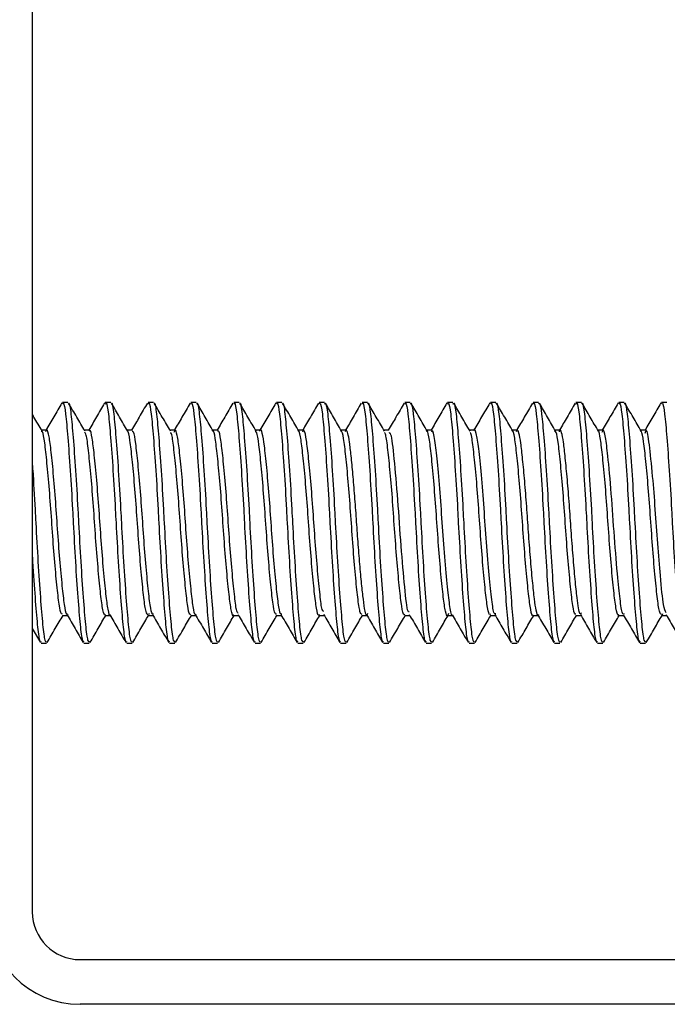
# Model space of a CAD drawing. Header units: inches. Extents: x 0.1 to 10.7, y 0.1 to 7.8.
# Tile 29 of 46: x 4.6655 to 4.7005, y 6.4874 to 6.5407. Entities that reach past the tile are written whole.
import ezdxf

# ---------------------------------------------------------------- set-up
doc = ezdxf.new("R2010")
doc.units = ezdxf.units.IN
doc.header["$MEASUREMENT"] = 0

msp = doc.modelspace()

# ---------------------------------------------------------------- linework, layer by layer
for p, q in [((4.666187, 6.586573), (4.666187, 6.492406)), ((4.668111, 6.519958), (4.667822, 6.519958)), ((4.670426, 6.519958), (4.670136, 6.519958)), ((4.672741, 6.519958), (4.672451, 6.519958)), ((4.675055, 6.519958), (4.674766, 6.519958)), ((4.67737, 6.519958), (4.677081, 6.519958)), ((4.679685, 6.519958), (4.679396, 6.519958)), ((4.682, 6.519958), (4.681711, 6.519958)), ((4.684315, 6.519958), (4.684025, 6.519958)), ((4.68663, 6.519958), (4.68634, 6.519958)), ((4.688944, 6.519958), (4.688655, 6.519958)), ((4.691259, 6.519958), (4.69097, 6.519958)), ((4.693574, 6.519958), (4.693285, 6.519958)), ((4.695889, 6.519958), (4.695599, 6.519958)), ((4.698204, 6.519958), (4.697914, 6.519958)), ((4.700518, 6.519958), (4.700229, 6.519958)), ((4.666953, 6.518455), (4.666689, 6.518455)), ((4.669268, 6.518455), (4.669004, 6.518455)), ((4.671583, 6.518455), (4.671319, 6.518455)), ((4.673898, 6.518455), (4.673634, 6.518455)), ((4.676212, 6.518455), (4.675949, 6.518455)), ((4.678528, 6.518455), (4.678263, 6.518455)), ((4.680842, 6.518455), (4.680578, 6.518455)), ((4.683157, 6.518455), (4.682893, 6.518455)), ((4.685472, 6.518455), (4.685208, 6.518455)), ((4.687787, 6.518455), (4.687523, 6.518455)), ((4.690101, 6.518455), (4.689837, 6.518455)), ((4.692416, 6.518455), (4.692152, 6.518455)), ((4.694731, 6.518455), (4.694467, 6.518455)), ((4.697046, 6.518455), (4.696782, 6.518455)), ((4.699361, 6.518455), (4.699097, 6.518455)), ((4.667821, 6.508441), (4.668085, 6.508441)), ((4.670136, 6.508441), (4.6704, 6.508441)), ((4.672451, 6.508441), (4.672715, 6.508441)), ((4.6725, 6.508537), (4.672476, 6.50847)), ((4.674766, 6.508441), (4.67503, 6.508441)), ((4.677081, 6.508441), (4.677345, 6.508441)), ((4.679396, 6.508441), (4.67966, 6.508441)), ((4.68171, 6.508441), (4.681974, 6.508441)), ((4.684025, 6.508441), (4.684289, 6.508441)), ((4.68634, 6.508441), (4.686604, 6.508441)), ((4.688655, 6.508441), (4.688919, 6.508441)), ((4.690969, 6.508441), (4.691233, 6.508441)), ((4.693285, 6.508441), (4.693548, 6.508441)), ((4.695599, 6.508441), (4.695863, 6.508441)), ((4.697914, 6.508441), (4.698178, 6.508441)), ((4.700229, 6.508441), (4.700493, 6.508441)), ((4.700279, 6.508524), (4.700257, 6.508454)), ((4.666187, 6.507725), (4.666624, 6.506972)), ((4.666664, 6.506937), (4.666954, 6.506937)), ((4.668979, 6.506937), (4.669268, 6.506937)), ((4.671294, 6.506937), (4.671583, 6.506937)), ((4.673609, 6.506937), (4.673898, 6.506937)), ((4.675924, 6.506937), (4.676213, 6.506937)), ((4.678238, 6.506937), (4.678528, 6.506937)), ((4.680553, 6.506937), (4.680842, 6.506937)), ((4.682868, 6.506937), (4.683157, 6.506937)), ((4.685183, 6.506937), (4.685472, 6.506937)), ((4.687498, 6.506937), (4.687787, 6.506937)), ((4.689812, 6.506937), (4.690102, 6.506937)), ((4.692127, 6.506937), (4.692417, 6.506937)), ((4.694442, 6.506937), (4.694731, 6.506937)), ((4.696757, 6.506937), (4.697046, 6.506937)), ((4.699072, 6.506937), (4.699361, 6.506937)), ((4.66877, 6.489823), (4.762937, 6.489823)), ((4.762937, 6.487406), (4.66877, 6.487406))]:
    msp.add_line(p, q)
for radius in [0.005, 0.002583]:
    msp.add_arc((4.66877, 6.492406), radius, 180, 270)
for points, knots in [([(4.667784, 6.519928), (4.667638, 6.519675), (4.667352, 6.519184), (4.667067, 6.518693), (4.666928, 6.518455)], [0, 0, 0, 0, 0.51444, 1, 1, 1, 1]), ([(4.667822, 6.519877), (4.667836, 6.5199), (4.667893, 6.519993), (4.66799, 6.519399), (4.668104, 6.518151), (4.668237, 6.516322), (4.668337, 6.514656), (4.668424, 6.512978), (4.668517, 6.51129), (4.66865, 6.509343), (4.668773, 6.507867), (4.668876, 6.507021), (4.668949, 6.507019), (4.668979, 6.507018)], [0, 0, 0, 0, 0.034586, 0.142153, 0.249681, 0.357186, 0.46475, 0.49998, 0.604499, 0.711996, 0.819565, 0.927082, 1, 1, 1, 1]), ([(4.66903, 6.51841), (4.668883, 6.518662), (4.668589, 6.519167), (4.668296, 6.519673), (4.668149, 6.519925)], [0, 0, 0, 0, 0.499614, 1, 1, 1, 1]), ([(4.66815, 6.519916), (4.668151, 6.519918), (4.668195, 6.519965), (4.668279, 6.519377), (4.668393, 6.518157), (4.668526, 6.51632), (4.668626, 6.514656), (4.668714, 6.512978), (4.668807, 6.51129), (4.668939, 6.509343), (4.669062, 6.507867), (4.669165, 6.507021), (4.669239, 6.507019), (4.669268, 6.507018)], [0, 0, 0, 0, 0.002695, 0.113815, 0.224895, 0.335952, 0.447069, 0.483463, 0.591434, 0.702482, 0.813604, 0.924673, 1, 1, 1, 1]), ([(4.670101, 6.519931), (4.669955, 6.519679), (4.669669, 6.519187), (4.669382, 6.518695), (4.669243, 6.518455)], [0, 0, 0, 0, 0.512491, 1, 1, 1, 1]), ([(4.670136, 6.519877), (4.67015, 6.5199), (4.670208, 6.519993), (4.670305, 6.519399), (4.670419, 6.518151), (4.670552, 6.516322), (4.670652, 6.514656), (4.670739, 6.512978), (4.670832, 6.51129), (4.670964, 6.509343), (4.671087, 6.507867), (4.67119, 6.507021), (4.671264, 6.507019), (4.671294, 6.507018)], [0, 0, 0, 0, 0.034586, 0.142153, 0.249681, 0.357186, 0.46475, 0.49998, 0.604499, 0.711996, 0.819565, 0.927082, 1, 1, 1, 1]), ([(4.670465, 6.519917), (4.670466, 6.519918), (4.67051, 6.519965), (4.670594, 6.519377), (4.670708, 6.518157), (4.670841, 6.51632), (4.670941, 6.514656), (4.671029, 6.512978), (4.671121, 6.51129), (4.671254, 6.509343), (4.671377, 6.507867), (4.67148, 6.507021), (4.671553, 6.507019), (4.671583, 6.507018)], [0, 0, 0, 0, 0.002171, 0.113349, 0.224487, 0.335603, 0.446778, 0.483191, 0.591219, 0.702326, 0.813506, 0.924634, 1, 1, 1, 1]), ([(4.671346, 6.518409), (4.671199, 6.518661), (4.670905, 6.519166), (4.670612, 6.519671), (4.670465, 6.519924)], [0, 0, 0, 0, 0.499613, 1, 1, 1, 1]), ([(4.672411, 6.519923), (4.672265, 6.519671), (4.67198, 6.519181), (4.671696, 6.518692), (4.671558, 6.518455)], [0, 0, 0, 0, 0.514732, 1, 1, 1, 1]), ([(4.672451, 6.519877), (4.672465, 6.5199), (4.672522, 6.519993), (4.67262, 6.519399), (4.672734, 6.518151), (4.672867, 6.516322), (4.672967, 6.514656), (4.673054, 6.512978), (4.673147, 6.51129), (4.673279, 6.509343), (4.673402, 6.507867), (4.673505, 6.507021), (4.673579, 6.507019), (4.673609, 6.507018)], [0, 0, 0, 0, 0.034586, 0.142153, 0.249681, 0.357186, 0.46475, 0.49998, 0.604499, 0.711996, 0.819565, 0.927082, 1, 1, 1, 1]), ([(4.67278, 6.519918), (4.672781, 6.519918), (4.672825, 6.519964), (4.672909, 6.519376), (4.673023, 6.518157), (4.673156, 6.51632), (4.673256, 6.514656), (4.673343, 6.512978), (4.673436, 6.51129), (4.673569, 6.509343), (4.673692, 6.507867), (4.673795, 6.507021), (4.673868, 6.507019), (4.673898, 6.507018)], [0, 0, 0, 0, 0.001661, 0.112897, 0.224092, 0.335264, 0.446496, 0.482928, 0.59101, 0.702174, 0.813411, 0.924595, 1, 1, 1, 1]), ([(4.673661, 6.518408), (4.673514, 6.51866), (4.67322, 6.519165), (4.672927, 6.51967), (4.67278, 6.519923)], [0, 0, 0, 0, 0.499615, 1, 1, 1, 1]), ([(4.674723, 6.519919), (4.674577, 6.519666), (4.674293, 6.519178), (4.67401, 6.51869), (4.673872, 6.518455)], [0, 0, 0, 0, 0.517297, 1, 1, 1, 1]), ([(4.674766, 6.519877), (4.67478, 6.5199), (4.674837, 6.519993), (4.674935, 6.519399), (4.675048, 6.518151), (4.675181, 6.516322), (4.675281, 6.514656), (4.675369, 6.512978), (4.675462, 6.51129), (4.675594, 6.509343), (4.675717, 6.507867), (4.67582, 6.507021), (4.675894, 6.507019), (4.675924, 6.507018)], [0, 0, 0, 0, 0.034586, 0.142153, 0.249681, 0.357186, 0.46475, 0.49998, 0.604499, 0.711996, 0.819565, 0.927082, 1, 1, 1, 1]), ([(4.675096, 6.519918), (4.675096, 6.519919), (4.67514, 6.519964), (4.675224, 6.519376), (4.675338, 6.518157), (4.675471, 6.51632), (4.675571, 6.514656), (4.675658, 6.512978), (4.675751, 6.51129), (4.675883, 6.509343), (4.676006, 6.507867), (4.676109, 6.507021), (4.676183, 6.507019), (4.676213, 6.507018)], [0, 0, 0, 0, 0.00118, 0.112469, 0.223717, 0.334943, 0.446229, 0.482678, 0.590813, 0.70203, 0.813321, 0.924559, 1, 1, 1, 1]), ([(4.675976, 6.518407), (4.675829, 6.518659), (4.675536, 6.519164), (4.675242, 6.519669), (4.675096, 6.519922)], [0, 0, 0, 0, 0.499618, 1, 1, 1, 1]), ([(4.677042, 6.519926), (4.676896, 6.519673), (4.676611, 6.519183), (4.676325, 6.518692), (4.676187, 6.518455)], [0, 0, 0, 0, 0.51521, 1, 1, 1, 1]), ([(4.677081, 6.519877), (4.677095, 6.5199), (4.677152, 6.519993), (4.677249, 6.519399), (4.677363, 6.518151), (4.677496, 6.516322), (4.677596, 6.514656), (4.677684, 6.512978), (4.677777, 6.51129), (4.677909, 6.509343), (4.678032, 6.507867), (4.678135, 6.507021), (4.678209, 6.507019), (4.678238, 6.507018)], [0, 0, 0, 0, 0.034586, 0.142153, 0.249681, 0.357186, 0.46475, 0.49998, 0.604499, 0.711996, 0.819565, 0.927082, 1, 1, 1, 1]), ([(4.677411, 6.519919), (4.677411, 6.519919), (4.677455, 6.519964), (4.677539, 6.519375), (4.677653, 6.518157), (4.677786, 6.51632), (4.677886, 6.514656), (4.677973, 6.512978), (4.678066, 6.51129), (4.678198, 6.509343), (4.678321, 6.507867), (4.678424, 6.507021), (4.678498, 6.507019), (4.678528, 6.507018)], [0, 0, 0, 0, 0.000735, 0.112074, 0.223372, 0.334647, 0.445982, 0.482448, 0.590631, 0.701897, 0.813238, 0.924525, 1, 1, 1, 1]), ([(4.678292, 6.518406), (4.678145, 6.518659), (4.677851, 6.519163), (4.677558, 6.519668), (4.677411, 6.519921)], [0, 0, 0, 0, 0.499623, 1, 1, 1, 1]), ([(4.67936, 6.519931), (4.679214, 6.519679), (4.678928, 6.519187), (4.678642, 6.518695), (4.678502, 6.518455)], [0, 0, 0, 0, 0.51261, 1, 1, 1, 1]), ([(4.679396, 6.519877), (4.67941, 6.5199), (4.679467, 6.519993), (4.679564, 6.519399), (4.679678, 6.518151), (4.679811, 6.516322), (4.679911, 6.514656), (4.679998, 6.512978), (4.680091, 6.51129), (4.680224, 6.509343), (4.680347, 6.507867), (4.68045, 6.507021), (4.680523, 6.507019), (4.680553, 6.507018)], [0, 0, 0, 0, 0.034586, 0.142153, 0.249681, 0.357186, 0.46475, 0.49998, 0.604499, 0.711996, 0.819565, 0.927082, 1, 1, 1, 1]), ([(4.679726, 6.519919), (4.679726, 6.519919), (4.67977, 6.519964), (4.679853, 6.519375), (4.679967, 6.518157), (4.6801, 6.51632), (4.6802, 6.514656), (4.680288, 6.512978), (4.680381, 6.51129), (4.680513, 6.509343), (4.680636, 6.507867), (4.680739, 6.507021), (4.680813, 6.507019), (4.680842, 6.507018)], [0, 0, 0, 0, 0.000338, 0.111721, 0.223063, 0.334382, 0.445762, 0.482242, 0.590468, 0.701779, 0.813164, 0.924495, 1, 1, 1, 1]), ([(4.680607, 6.518406), (4.68046, 6.518658), (4.680166, 6.519163), (4.679873, 6.519668), (4.679726, 6.51992)], [0, 0, 0, 0, 0.499629, 1, 1, 1, 1]), ([(4.681671, 6.519925), (4.681525, 6.519673), (4.68124, 6.519183), (4.680955, 6.518693), (4.680817, 6.518455)], [0, 0, 0, 0, 0.513838, 1, 1, 1, 1]), ([(4.681711, 6.519877), (4.681724, 6.5199), (4.681782, 6.519993), (4.681879, 6.519399), (4.681993, 6.518151), (4.682126, 6.516322), (4.682226, 6.514656), (4.682313, 6.512978), (4.682406, 6.51129), (4.682538, 6.509343), (4.682661, 6.507867), (4.682765, 6.507021), (4.682838, 6.507019), (4.682868, 6.507018)], [0, 0, 0, 0, 0.034586, 0.142153, 0.249681, 0.357186, 0.46475, 0.49998, 0.604499, 0.711996, 0.819565, 0.927082, 1, 1, 1, 1]), ([(4.682, 6.519877), (4.682014, 6.5199), (4.682071, 6.519993), (4.682168, 6.519399), (4.682282, 6.518151), (4.682415, 6.516322), (4.682515, 6.514656), (4.682603, 6.512978), (4.682696, 6.51129), (4.682828, 6.509343), (4.682951, 6.507867), (4.683054, 6.507021), (4.683128, 6.507019), (4.683157, 6.507018)], [0, 0, 0, 0, 0.034586, 0.142153, 0.249681, 0.357186, 0.46475, 0.49998, 0.604499, 0.711996, 0.819565, 0.927082, 1, 1, 1, 1]), ([(4.682922, 6.518405), (4.682775, 6.518657), (4.682481, 6.519162), (4.682188, 6.519667), (4.682042, 6.51992)], [0, 0, 0, 0, 0.499636, 1, 1, 1, 1]), ([(4.683983, 6.519919), (4.683836, 6.519666), (4.683553, 6.519178), (4.683269, 6.51869), (4.683132, 6.518455)], [0, 0, 0, 0, 0.517059, 1, 1, 1, 1]), ([(4.684025, 6.519877), (4.684039, 6.5199), (4.684096, 6.519993), (4.684194, 6.519399), (4.684308, 6.518151), (4.684441, 6.516322), (4.684541, 6.514656), (4.684628, 6.512978), (4.684721, 6.51129), (4.684853, 6.509343), (4.684976, 6.507867), (4.685079, 6.507021), (4.685153, 6.507019), (4.685183, 6.507018)], [0, 0, 0, 0, 0.034586, 0.142153, 0.249681, 0.357186, 0.46475, 0.49998, 0.604499, 0.711996, 0.819565, 0.927082, 1, 1, 1, 1]), ([(4.684315, 6.519877), (4.684329, 6.5199), (4.684386, 6.519993), (4.684483, 6.519399), (4.684597, 6.518151), (4.68473, 6.516322), (4.68483, 6.514656), (4.684917, 6.512978), (4.68501, 6.51129), (4.685143, 6.509343), (4.685266, 6.507867), (4.685369, 6.507021), (4.685442, 6.507019), (4.685472, 6.507018)], [0, 0, 0, 0, 0.034586, 0.142153, 0.249681, 0.357186, 0.46475, 0.49998, 0.604499, 0.711996, 0.819565, 0.927082, 1, 1, 1, 1]), ([(4.685237, 6.518405), (4.68509, 6.518657), (4.684796, 6.519161), (4.684503, 6.519666), (4.684357, 6.519919)], [0, 0, 0, 0, 0.499645, 1, 1, 1, 1]), ([(4.6863, 6.519924), (4.686154, 6.519671), (4.685869, 6.519181), (4.685584, 6.518692), (4.685446, 6.518455)], [0, 0, 0, 0, 0.515979, 1, 1, 1, 1]), ([(4.68634, 6.519877), (4.686354, 6.5199), (4.686411, 6.519993), (4.686509, 6.519399), (4.686622, 6.518151), (4.686755, 6.516322), (4.686856, 6.514656), (4.686943, 6.512978), (4.687036, 6.51129), (4.687168, 6.509343), (4.687291, 6.507867), (4.687394, 6.507021), (4.687468, 6.507019), (4.687498, 6.507018)], [0, 0, 0, 0, 0.034586, 0.142153, 0.249681, 0.357186, 0.46475, 0.49998, 0.604499, 0.711996, 0.819565, 0.927082, 1, 1, 1, 1]), ([(4.68663, 6.519877), (4.686643, 6.5199), (4.686701, 6.519993), (4.686798, 6.519399), (4.686912, 6.518151), (4.687045, 6.516322), (4.687145, 6.514656), (4.687232, 6.512978), (4.687325, 6.51129), (4.687457, 6.509343), (4.68758, 6.507867), (4.687684, 6.507021), (4.687757, 6.507019), (4.687787, 6.507018)], [0, 0, 0, 0, 0.034586, 0.142153, 0.249681, 0.357186, 0.46475, 0.49998, 0.604499, 0.711996, 0.819565, 0.927082, 1, 1, 1, 1]), ([(4.687552, 6.518405), (4.687405, 6.518657), (4.687111, 6.519161), (4.686818, 6.519666), (4.686672, 6.519919)], [0, 0, 0, 0, 0.499655, 1, 1, 1, 1]), ([(4.688619, 6.519931), (4.688473, 6.519679), (4.688187, 6.519186), (4.687901, 6.518694), (4.687761, 6.518455)], [0, 0, 0, 0, 0.512931, 1, 1, 1, 1]), ([(4.688655, 6.519877), (4.688669, 6.5199), (4.688726, 6.519993), (4.688823, 6.519399), (4.688937, 6.518151), (4.68907, 6.516322), (4.68917, 6.514656), (4.689258, 6.512978), (4.689351, 6.51129), (4.689483, 6.509343), (4.689606, 6.507867), (4.689709, 6.507021), (4.689783, 6.507019), (4.689812, 6.507018)], [0, 0, 0, 0, 0.034586, 0.142153, 0.249681, 0.357186, 0.46475, 0.49998, 0.604499, 0.711996, 0.819565, 0.927082, 1, 1, 1, 1]), ([(4.688944, 6.519877), (4.688958, 6.5199), (4.689015, 6.519993), (4.689113, 6.519399), (4.689227, 6.518151), (4.68936, 6.516322), (4.68946, 6.514656), (4.689547, 6.512978), (4.68964, 6.51129), (4.689772, 6.509343), (4.689895, 6.507867), (4.689998, 6.507021), (4.690072, 6.507019), (4.690102, 6.507018)], [0, 0, 0, 0, 0.034586, 0.142153, 0.249681, 0.357186, 0.46475, 0.49998, 0.604499, 0.711996, 0.819565, 0.927082, 1, 1, 1, 1]), ([(4.689866, 6.518405), (4.68972, 6.518657), (4.689426, 6.519161), (4.689133, 6.519666), (4.688987, 6.519918)], [0, 0, 0, 0, 0.499665, 1, 1, 1, 1]), ([(4.690932, 6.519928), (4.690786, 6.519676), (4.690501, 6.519184), (4.690215, 6.518694), (4.690076, 6.518455)], [0, 0, 0, 0, 0.513159, 1, 1, 1, 1]), ([(4.69097, 6.519877), (4.690984, 6.5199), (4.691041, 6.519993), (4.691138, 6.519399), (4.691252, 6.518151), (4.691385, 6.516322), (4.691485, 6.514656), (4.691572, 6.512978), (4.691665, 6.51129), (4.691798, 6.509343), (4.691921, 6.507867), (4.692024, 6.507021), (4.692097, 6.507019), (4.692127, 6.507018)], [0, 0, 0, 0, 0.034586, 0.142153, 0.249681, 0.357186, 0.46475, 0.49998, 0.604499, 0.711996, 0.819565, 0.927082, 1, 1, 1, 1]), ([(4.691259, 6.519877), (4.691273, 6.5199), (4.69133, 6.519993), (4.691428, 6.519399), (4.691541, 6.518151), (4.691674, 6.516322), (4.691775, 6.514656), (4.691862, 6.512978), (4.691955, 6.51129), (4.692087, 6.509343), (4.69221, 6.507867), (4.692313, 6.507021), (4.692387, 6.507019), (4.692417, 6.507018)], [0, 0, 0, 0, 0.034586, 0.142153, 0.249681, 0.357186, 0.46475, 0.49998, 0.604499, 0.711996, 0.819565, 0.927082, 1, 1, 1, 1]), ([(4.692181, 6.518405), (4.692034, 6.518657), (4.691741, 6.519161), (4.691448, 6.519666), (4.691302, 6.519918)], [0, 0, 0, 0, 0.499676, 1, 1, 1, 1]), ([(4.693242, 6.519919), (4.693096, 6.519667), (4.692812, 6.519179), (4.692528, 6.518691), (4.692391, 6.518455)], [0, 0, 0, 0, 0.516497, 1, 1, 1, 1]), ([(4.693285, 6.519877), (4.693299, 6.5199), (4.693356, 6.519993), (4.693453, 6.519399), (4.693567, 6.518151), (4.6937, 6.516322), (4.6938, 6.514656), (4.693887, 6.512978), (4.69398, 6.51129), (4.694112, 6.509343), (4.694235, 6.507867), (4.694339, 6.507021), (4.694412, 6.507019), (4.694442, 6.507018)], [0, 0, 0, 0, 0.0345865, 0.1421533, 0.2496809, 0.3571865, 0.4647501, 0.4999805, 0.6044986, 0.711996, 0.8195648, 0.9270819, 1, 1, 1, 1]), ([(4.693574, 6.519877), (4.693588, 6.5199), (4.693645, 6.519993), (4.693742, 6.519399), (4.693856, 6.518151), (4.693989, 6.516322), (4.694089, 6.514656), (4.694177, 6.512978), (4.69427, 6.51129), (4.694402, 6.509343), (4.694525, 6.507867), (4.694628, 6.507021), (4.694702, 6.507019), (4.694731, 6.507018)], [0, 0, 0, 0, 0.034586, 0.142153, 0.249681, 0.357186, 0.46475, 0.49998, 0.604499, 0.711996, 0.819565, 0.927082, 1, 1, 1, 1]), ([(4.694496, 6.518406), (4.694349, 6.518657), (4.694056, 6.519161), (4.693763, 6.519666), (4.693616, 6.519918)], [0, 0, 0, 0, 0.499688, 1, 1, 1, 1]), ([(4.695559, 6.519922), (4.695412, 6.519669), (4.695128, 6.51918), (4.694843, 6.518691), (4.694706, 6.518455)], [0, 0, 0, 0, 0.516626, 1, 1, 1, 1]), ([(4.695599, 6.519877), (4.695613, 6.5199), (4.695671, 6.519993), (4.695768, 6.519399), (4.695882, 6.518151), (4.696015, 6.516322), (4.696115, 6.514656), (4.696202, 6.512978), (4.696295, 6.51129), (4.696427, 6.509343), (4.69655, 6.507867), (4.696653, 6.507021), (4.696727, 6.507019), (4.696757, 6.507018)], [0, 0, 0, 0, 0.0345865, 0.1421533, 0.2496809, 0.3571865, 0.4647501, 0.4999805, 0.6044986, 0.711996, 0.8195648, 0.9270819, 1, 1, 1, 1]), ([(4.695889, 6.519877), (4.695903, 6.5199), (4.69596, 6.519993), (4.696057, 6.519399), (4.696171, 6.518151), (4.696304, 6.516322), (4.696404, 6.514656), (4.696491, 6.512978), (4.696584, 6.51129), (4.696717, 6.509343), (4.69684, 6.507867), (4.696943, 6.507021), (4.697016, 6.507019), (4.697046, 6.507018)], [0, 0, 0, 0, 0.034586, 0.142153, 0.249681, 0.357186, 0.46475, 0.49998, 0.604499, 0.711996, 0.819565, 0.927082, 1, 1, 1, 1]), ([(4.69681, 6.518406), (4.696664, 6.518658), (4.69637, 6.519162), (4.696077, 6.519666), (4.695931, 6.519919)], [0, 0, 0, 0, 0.4997, 1, 1, 1, 1]), ([(4.697878, 6.51993), (4.697732, 6.519678), (4.697446, 6.519186), (4.69716, 6.518694), (4.697021, 6.518455)], [0, 0, 0, 0, 0.513429, 1, 1, 1, 1]), ([(4.697914, 6.519877), (4.697928, 6.5199), (4.697985, 6.519993), (4.698083, 6.519399), (4.698196, 6.518151), (4.69833, 6.516322), (4.69843, 6.514656), (4.698517, 6.512978), (4.69861, 6.51129), (4.698742, 6.509343), (4.698865, 6.507867), (4.698968, 6.507021), (4.699042, 6.507019), (4.699072, 6.507018)], [0, 0, 0, 0, 0.034586, 0.142153, 0.249681, 0.357186, 0.46475, 0.49998, 0.604499, 0.711996, 0.819565, 0.927082, 1, 1, 1, 1]), ([(4.698204, 6.519877), (4.698218, 6.5199), (4.698275, 6.519993), (4.698372, 6.519399), (4.698486, 6.518151), (4.698619, 6.516322), (4.698719, 6.514656), (4.698806, 6.512978), (4.698899, 6.51129), (4.699031, 6.509343), (4.699154, 6.507867), (4.699258, 6.507021), (4.699331, 6.507019), (4.699361, 6.507018)], [0, 0, 0, 0, 0.034586, 0.142153, 0.249681, 0.357186, 0.46475, 0.49998, 0.604499, 0.711996, 0.819565, 0.927082, 1, 1, 1, 1]), ([(4.699124, 6.518407), (4.698978, 6.518659), (4.698685, 6.519163), (4.698392, 6.519667), (4.698246, 6.519919)], [0, 0, 0, 0, 0.499713, 1, 1, 1, 1]), ([(4.700193, 6.51993), (4.700046, 6.519677), (4.699761, 6.519186), (4.699475, 6.518694), (4.699335, 6.518455)], [0, 0, 0, 0, 0.51272, 1, 1, 1, 1]), ([(4.700229, 6.519877), (4.700243, 6.5199), (4.7003, 6.519993), (4.700397, 6.519399), (4.700511, 6.518151), (4.700644, 6.516322), (4.700744, 6.514656), (4.700832, 6.512978), (4.700925, 6.51129), (4.701057, 6.509343), (4.70118, 6.507867), (4.701283, 6.507021), (4.701357, 6.507019), (4.701386, 6.507018)], [0, 0, 0, 0, 0.0345865, 0.1421533, 0.2496809, 0.3571865, 0.4647501, 0.4999805, 0.6044986, 0.711996, 0.8195648, 0.9270819, 1, 1, 1, 1]), ([(4.666715, 6.518411), (4.666568, 6.518664), (4.666392, 6.518966), (4.666216, 6.519268), (4.666187, 6.519318)], [0, 0, 0, 0, 0.834388, 1, 1, 1, 1]), ([(4.66811, 6.508514), (4.66809, 6.508498), (4.668027, 6.508447), (4.667928, 6.50897), (4.667812, 6.509991), (4.667677, 6.51144), (4.667553, 6.513104), (4.667439, 6.514809), (4.667306, 6.516361), (4.667179, 6.517591), (4.667067, 6.51831), (4.666967, 6.518568), (4.666916, 6.518399), (4.666907, 6.518369)], [0, 0, 0, 0, 0.047835, 0.15064, 0.252334, 0.357835, 0.461193, 0.562439, 0.667812, 0.771665, 0.872592, 0.977772, 1, 1, 1, 1]), ([(4.670426, 6.508461), (4.670422, 6.508454), (4.670376, 6.508359), (4.670285, 6.508715), (4.670175, 6.509533), (4.670044, 6.510853), (4.669912, 6.512452), (4.669801, 6.514165), (4.669672, 6.515796), (4.669539, 6.517173), (4.669427, 6.518082), (4.669332, 6.518501), (4.669279, 6.518417), (4.669268, 6.518401)], [0, 0, 0, 0, 0.008118, 0.116705, 0.221275, 0.330011, 0.43894, 0.54355, 0.651905, 0.76111, 0.865898, 0.973809, 1, 1, 1, 1]), ([(4.675055, 6.508504), (4.675041, 6.508486), (4.674984, 6.508411), (4.674888, 6.508863), (4.674775, 6.50981), (4.674641, 6.511212), (4.674514, 6.512855), (4.674402, 6.514566), (4.67427, 6.516152), (4.67414, 6.517437), (4.674029, 6.51824), (4.673923, 6.518556), (4.673863, 6.518387), (4.673846, 6.518339)], [0, 0, 0, 0, 0.032246, 0.1353812, 0.2360568, 0.3409174, 0.4445209, 0.5449337, 0.649575, 0.7535866, 0.8538678, 0.9582257, 1, 1, 1, 1]), ([(4.679685, 6.508514), (4.67966, 6.508503), (4.679593, 6.508471), (4.679493, 6.509042), (4.679374, 6.510108), (4.679239, 6.511584), (4.679118, 6.51326), (4.679002, 6.514959), (4.678867, 6.516487), (4.678743, 6.517682), (4.67863, 6.518346), (4.678534, 6.518576), (4.678488, 6.518412), (4.678484, 6.518399)], [0, 0, 0, 0, 0.057587, 0.160146, 0.262631, 0.368488, 0.471652, 0.573573, 0.67936, 0.783071, 0.884558, 0.99021, 1, 1, 1, 1]), ([(4.68171, 6.508482), (4.681702, 6.508469), (4.681652, 6.508382), (4.681558, 6.508775), (4.681446, 6.509658), (4.681314, 6.51102), (4.681184, 6.512643), (4.681072, 6.514364), (4.680941, 6.515974), (4.680809, 6.517314), (4.680698, 6.518159), (4.680605, 6.518527), (4.680558, 6.518436), (4.680553, 6.518427)], [0, 0, 0, 0, 0.018989, 0.126701, 0.234378, 0.341995, 0.449699, 0.557389, 0.665005, 0.772699, 0.8804, 0.988017, 1, 1, 1, 1]), ([(4.68195, 6.508647), (4.681916, 6.508673), (4.68184, 6.508731), (4.681738, 6.509669), (4.681606, 6.51098), (4.681476, 6.512609), (4.681364, 6.514319), (4.681234, 6.515935), (4.681102, 6.517275), (4.680991, 6.518154), (4.680883, 6.518539), (4.680817, 6.518393), (4.680795, 6.518343)], [0, 0, 0, 0, 0.083788, 0.188825, 0.298247, 0.407282, 0.512238, 0.621336, 0.730706, 0.835719, 0.944428, 1, 1, 1, 1]), ([(4.684313, 6.50854), (4.684301, 6.508509), (4.684226, 6.508316), (4.684126, 6.509028), (4.684004, 6.510111), (4.683905, 6.511191), (4.683807, 6.512399), (4.683722, 6.513663), (4.683632, 6.514916), (4.683533, 6.516092), (4.683434, 6.517091), (4.683347, 6.517851), (4.683259, 6.518324), (4.683175, 6.518513), (4.683123, 6.518406), (4.683105, 6.518367)], [0, 0, 0, 0, 0.02914, 0.181098, 0.258097, 0.33706, 0.415397, 0.490778, 0.56732, 0.646163, 0.72474, 0.800542, 0.876586, 0.95526, 1, 1, 1, 1]), ([(4.688944, 6.508446), (4.688943, 6.508444), (4.688894, 6.508324), (4.688795, 6.50875), (4.68867, 6.509737), (4.688518, 6.511332), (4.68838, 6.513212), (4.688249, 6.515127), (4.688096, 6.516816), (4.687966, 6.517951), (4.687861, 6.518542), (4.6878, 6.518385), (4.687788, 6.518353)], [0, 0, 0, 0, 0.001811, 0.123956, 0.242093, 0.365178, 0.485955, 0.605053, 0.728407, 0.847508, 0.968281, 1, 1, 1, 1]), ([(4.691258, 6.508533), (4.69123, 6.50852), (4.691154, 6.508486), (4.691044, 6.509221), (4.690903, 6.510559), (4.690753, 6.512343), (4.690627, 6.514279), (4.69048, 6.516092), (4.690334, 6.517547), (4.690209, 6.518341), (4.690105, 6.518613), (4.690057, 6.518418), (4.690056, 6.518415)], [0, 0, 0, 0, 0.066774, 0.181221, 0.298024, 0.416491, 0.530245, 0.648238, 0.765805, 0.879736, 0.998427, 1, 1, 1, 1]), ([(4.693285, 6.508457), (4.693282, 6.508452), (4.693237, 6.508358), (4.693146, 6.508706), (4.693035, 6.509521), (4.692904, 6.510842), (4.692772, 6.512441), (4.69266, 6.514161), (4.692531, 6.515794), (4.692398, 6.517174), (4.692285, 6.518086), (4.69219, 6.518502), (4.692137, 6.51842), (4.692127, 6.518404)], [0, 0, 0, 0, 0.0066475, 0.1143132, 0.2219703, 0.3295509, 0.4372061, 0.5448737, 0.652455, 0.7600979, 0.8677741, 0.9753567, 1, 1, 1, 1]), ([(4.693574, 6.508469), (4.693568, 6.50846), (4.693525, 6.508394), (4.693446, 6.50867), (4.693352, 6.509291), (4.693247, 6.510281), (4.693135, 6.511531), (4.693028, 6.512928), (4.692934, 6.514359), (4.692825, 6.515728), (4.692713, 6.516914), (4.692613, 6.517816), (4.692515, 6.518346), (4.692427, 6.518534), (4.692378, 6.518399), (4.692366, 6.518364)], [0, 0, 0, 0, 0.013804, 0.101835, 0.186406, 0.273305, 0.362131, 0.449203, 0.533702, 0.621612, 0.710272, 0.796042, 0.881442, 0.969999, 1, 1, 1, 1]), ([(4.695888, 6.508559), (4.695861, 6.508534), (4.69578, 6.50846), (4.695677, 6.509207), (4.695554, 6.51035), (4.695442, 6.511622), (4.695337, 6.513022), (4.695242, 6.514452), (4.695132, 6.515813), (4.695021, 6.516982), (4.694922, 6.517864), (4.694822, 6.518367), (4.694737, 6.518537), (4.69469, 6.518399), (4.694681, 6.51837)], [0, 0, 0, 0, 0.063559, 0.191264, 0.2785, 0.367425, 0.454359, 0.539061, 0.627236, 0.715916, 0.801482, 0.887281, 0.976026, 1, 1, 1, 1]), ([(4.697914, 6.508488), (4.697905, 6.508473), (4.697853, 6.508389), (4.697758, 6.508796), (4.697646, 6.509697), (4.697513, 6.51107), (4.697383, 6.512699), (4.697271, 6.51442), (4.69714, 6.516023), (4.697009, 6.517351), (4.696898, 6.518178), (4.696806, 6.518534), (4.69676, 6.518441), (4.696757, 6.518434)], [0, 0, 0, 0, 0.0225572, 0.1302512, 0.2379032, 0.3454999, 0.4531864, 0.5608519, 0.6684481, 0.7761252, 0.8838024, 0.9913987, 1, 1, 1, 1]), ([(4.698203, 6.508533), (4.698179, 6.508514), (4.698107, 6.50846), (4.697999, 6.509129), (4.69785, 6.51051), (4.697674, 6.512636), (4.697515, 6.515094), (4.697333, 6.51704), (4.697198, 6.518149), (4.697083, 6.51857), (4.697018, 6.518385), (4.697001, 6.518336)], [0, 0, 0, 0, 0.057408, 0.171253, 0.286389, 0.434858, 0.578738, 0.727766, 0.840599, 0.957111, 1, 1, 1, 1]), ([(4.700473, 6.508579), (4.700427, 6.508678), (4.700322, 6.508905), (4.700179, 6.510399), (4.700016, 6.512278), (4.699892, 6.514196), (4.699733, 6.516173), (4.699568, 6.517786), (4.699431, 6.518594), (4.699344, 6.518352), (4.699317, 6.518277)], [0, 0, 0, 0, 0.116739, 0.267925, 0.390064, 0.507296, 0.628673, 0.7815, 0.932505, 1, 1, 1, 1]), ([(4.667822, 6.508498), (4.66779, 6.508504), (4.667714, 6.508518), (4.66761, 6.509197), (4.667486, 6.510354), (4.667352, 6.511879), (4.667235, 6.51358), (4.667113, 6.515264), (4.666979, 6.516748), (4.666859, 6.517834), (4.666757, 6.51842), (4.666689, 6.518394), (4.666664, 6.518385)], [0, 0, 0, 0, 0.077482, 0.18522, 0.292857, 0.400514, 0.508255, 0.61589, 0.723529, 0.831271, 0.938905, 1, 1, 1, 1]), ([(4.670137, 6.508501), (4.670124, 6.508483), (4.670067, 6.508408), (4.66997, 6.508853), (4.669857, 6.509801), (4.669723, 6.511202), (4.669596, 6.512847), (4.669483, 6.514563), (4.669351, 6.516157), (4.669221, 6.51742), (4.669124, 6.518206), (4.669054, 6.518307), (4.669028, 6.518346)], [0, 0, 0, 0, 0.033629, 0.145922, 0.258152, 0.370339, 0.482626, 0.594872, 0.707058, 0.819338, 0.931597, 1, 1, 1, 1]), ([(4.672451, 6.508472), (4.672413, 6.508502), (4.672331, 6.508565), (4.672223, 6.509344), (4.672095, 6.510567), (4.671962, 6.512131), (4.671848, 6.513843), (4.671722, 6.515505), (4.671588, 6.516952), (4.671472, 6.517935), (4.67139, 6.518423), (4.671346, 6.518405), (4.671346, 6.518405)], [0, 0, 0, 0, 0.098273, 0.210808, 0.323246, 0.435734, 0.548276, 0.660715, 0.773186, 0.885733, 0.998172, 1, 1, 1, 1]), ([(4.67274, 6.508504), (4.67271, 6.508506), (4.672636, 6.508512), (4.672533, 6.509168), (4.67241, 6.510302), (4.672276, 6.511819), (4.672158, 6.51351), (4.672038, 6.515194), (4.671904, 6.516691), (4.671783, 6.517792), (4.671681, 6.518405), (4.671611, 6.51839), (4.671583, 6.518385)], [0, 0, 0, 0, 0.0754265, 0.1809087, 0.2879976, 0.3976912, 0.5037182, 0.6101979, 0.7199158, 0.8265808, 0.9324336, 1, 1, 1, 1]), ([(4.674766, 6.508511), (4.674746, 6.508496), (4.674683, 6.508444), (4.674583, 6.508965), (4.674467, 6.509991), (4.674333, 6.51144), (4.674208, 6.513109), (4.674093, 6.514818), (4.67396, 6.516377), (4.673833, 6.517574), (4.673742, 6.518265), (4.673679, 6.518322), (4.673659, 6.51834)], [0, 0, 0, 0, 0.050469, 0.162976, 0.275387, 0.38778, 0.500285, 0.612713, 0.725109, 0.837609, 0.950054, 1, 1, 1, 1]), ([(4.677081, 6.508449), (4.67708, 6.508446), (4.677036, 6.508351), (4.676946, 6.508689), (4.676835, 6.509484), (4.676704, 6.510793), (4.676572, 6.512385), (4.67646, 6.514104), (4.676332, 6.515743), (4.676198, 6.517135), (4.676085, 6.518065), (4.675989, 6.518495), (4.675935, 6.518416), (4.675923, 6.518399)], [0, 0, 0, 0, 0.0030241, 0.1106792, 0.218333, 0.3259065, 0.4335505, 0.5412141, 0.6487886, 0.7564197, 0.8640911, 0.9716671, 1, 1, 1, 1]), ([(4.677324, 6.508549), (4.677299, 6.508579), (4.677231, 6.50866), (4.677136, 6.509404), (4.677008, 6.510632), (4.676875, 6.51221), (4.676762, 6.513915), (4.676636, 6.515571), (4.676502, 6.516996), (4.676388, 6.517981), (4.67629, 6.518467), (4.676229, 6.518403), (4.676212, 6.518385)], [0, 0, 0, 0, 0.065031, 0.173888, 0.2864, 0.400076, 0.509176, 0.621199, 0.735063, 0.844549, 0.956019, 1, 1, 1, 1]), ([(4.679396, 6.508509), (4.679369, 6.508502), (4.679299, 6.508484), (4.679197, 6.50909), (4.679076, 6.510191), (4.678942, 6.511685), (4.678821, 6.513373), (4.678703, 6.51507), (4.678569, 6.516587), (4.678446, 6.517729), (4.678342, 6.518386), (4.678268, 6.518391), (4.678238, 6.518393)], [0, 0, 0, 0, 0.0649323, 0.172686, 0.2803315, 0.3879775, 0.4957317, 0.6033816, 0.711021, 0.8187737, 0.9264418, 1, 1, 1, 1]), ([(4.684025, 6.508494), (4.683992, 6.508504), (4.683915, 6.508528), (4.68381, 6.509228), (4.683685, 6.510399), (4.683551, 6.511934), (4.683435, 6.513637), (4.683313, 6.515317), (4.683178, 6.516792), (4.683059, 6.517861), (4.682958, 6.518429), (4.682891, 6.518395), (4.682868, 6.518384)], [0, 0, 0, 0, 0.081172, 0.1889, 0.296529, 0.404185, 0.511917, 0.619545, 0.727183, 0.834917, 0.94254, 1, 1, 1, 1]), ([(4.68634, 6.508504), (4.686326, 6.508486), (4.686268, 6.508415), (4.68617, 6.508876), (4.686056, 6.509841), (4.685923, 6.511253), (4.685795, 6.512904), (4.685683, 6.514619), (4.68555, 6.516205), (4.68542, 6.517454), (4.685326, 6.518214), (4.685259, 6.518305), (4.685235, 6.518338)], [0, 0, 0, 0, 0.0374931, 0.1500934, 0.2626229, 0.3751149, 0.4877099, 0.6002556, 0.7127475, 0.8253351, 0.9378954, 1, 1, 1, 1]), ([(4.686581, 6.508631), (4.686558, 6.508629), (4.68647, 6.508621), (4.686341, 6.509905), (4.686135, 6.512109), (4.685968, 6.514767), (4.685762, 6.516998), (4.685616, 6.518351), (4.685512, 6.518312), (4.685471, 6.518297)], [0, 0, 0, 0, 0.060014, 0.224982, 0.395878, 0.560796, 0.731687, 0.896665, 1, 1, 1, 1]), ([(4.688706, 6.508548), (4.688693, 6.508507), (4.688638, 6.508334), (4.688535, 6.508607), (4.688423, 6.509362), (4.688295, 6.510619), (4.688161, 6.512185), (4.688048, 6.5139), (4.687922, 6.515558), (4.687788, 6.516988), (4.687673, 6.517981), (4.687574, 6.518467), (4.687514, 6.518405), (4.687498, 6.518387)], [0, 0, 0, 0, 0.031909, 0.135122, 0.238358, 0.341507, 0.444707, 0.547951, 0.651101, 0.754287, 0.857535, 0.960686, 1, 1, 1, 1]), ([(4.69097, 6.508512), (4.690949, 6.508497), (4.690884, 6.508452), (4.690784, 6.508991), (4.690666, 6.510034), (4.690532, 6.511493), (4.690408, 6.513166), (4.690293, 6.514872), (4.690159, 6.516424), (4.690033, 6.517605), (4.689943, 6.518276), (4.689882, 6.518325), (4.689865, 6.518339)], [0, 0, 0, 0, 0.0544, 0.167091, 0.279679, 0.392253, 0.504943, 0.617549, 0.730127, 0.842813, 0.955436, 1, 1, 1, 1]), ([(4.695599, 6.508507), (4.695572, 6.508503), (4.6955, 6.508493), (4.695397, 6.509119), (4.695275, 6.510236), (4.695141, 6.511738), (4.695022, 6.51343), (4.694903, 6.515124), (4.694768, 6.516632), (4.694646, 6.517758), (4.694543, 6.518396), (4.694471, 6.518391), (4.694442, 6.51839)], [0, 0, 0, 0, 0.0683163, 0.1760896, 0.283757, 0.3914299, 0.4992044, 0.6068681, 0.7145245, 0.8222983, 0.9299806, 1, 1, 1, 1]), ([(4.700229, 6.508488), (4.700195, 6.508503), (4.700116, 6.508538), (4.70001, 6.509259), (4.699885, 6.510445), (4.699751, 6.511988), (4.699635, 6.513694), (4.699512, 6.51537), (4.699377, 6.516835), (4.699259, 6.517888), (4.699159, 6.518437), (4.699094, 6.518397), (4.699072, 6.518383)], [0, 0, 0, 0, 0.0848641, 0.1925908, 0.3002196, 0.4078804, 0.5156119, 0.6232406, 0.7308842, 0.8386182, 0.9462434, 1, 1, 1, 1]), ([(4.666187, 6.516596), (4.666195, 6.516489), (4.666246, 6.515795), (4.666312, 6.514649), (4.666399, 6.512981), (4.666492, 6.511289), (4.666624, 6.509343), (4.666747, 6.507867), (4.66685, 6.507021), (4.666924, 6.507019), (4.666954, 6.507018)], [0, 0, 0, 0, 0.029723, 0.192082, 0.24526, 0.403022, 0.56528, 0.727647, 0.889936, 1, 1, 1, 1]), ([(4.666187, 6.511636), (4.666192, 6.51154), (4.666238, 6.510721), (4.666335, 6.509352), (4.666458, 6.507865), (4.666561, 6.507022), (4.666634, 6.507019), (4.666664, 6.507018)], [0, 0, 0, 0, 0.034995, 0.297284, 0.559747, 0.822083, 1, 1, 1, 1]), ([(4.666992, 6.50697), (4.667138, 6.507223), (4.667423, 6.507713), (4.667709, 6.508203), (4.667847, 6.508441)], [0, 0, 0, 0, 0.515351, 1, 1, 1, 1]), ([(4.668064, 6.508478), (4.66821, 6.508226), (4.668504, 6.507722), (4.668797, 6.507217), (4.668943, 6.506965)], [0, 0, 0, 0, 0.499663, 1, 1, 1, 1]), ([(4.669307, 6.506971), (4.669454, 6.507224), (4.669738, 6.507714), (4.670024, 6.508204), (4.670162, 6.508441)], [0, 0, 0, 0, 0.515746, 1, 1, 1, 1]), ([(4.670378, 6.508479), (4.670525, 6.508227), (4.670818, 6.507723), (4.67111, 6.507219), (4.671257, 6.506967)], [0, 0, 0, 0, 0.499746, 1, 1, 1, 1]), ([(4.671623, 6.506972), (4.671769, 6.507225), (4.672054, 6.507714), (4.672339, 6.508204), (4.672476, 6.508441)], [0, 0, 0, 0, 0.516115, 1, 1, 1, 1]), ([(4.672688, 6.508488), (4.672834, 6.508236), (4.673127, 6.507733), (4.67342, 6.507228), (4.673566, 6.506976)], [0, 0, 0, 0, 0.499715, 1, 1, 1, 1]), ([(4.673938, 6.506973), (4.674085, 6.507226), (4.674369, 6.507715), (4.674654, 6.508204), (4.674791, 6.508441)], [0, 0, 0, 0, 0.5164536, 1, 1, 1, 1]), ([(4.675002, 6.508489), (4.675149, 6.508237), (4.675442, 6.507732), (4.675736, 6.507227), (4.675882, 6.506974)], [0, 0, 0, 0, 0.499624, 1, 1, 1, 1]), ([(4.676253, 6.506974), (4.6764, 6.507227), (4.676684, 6.507716), (4.676969, 6.508205), (4.677106, 6.508441)], [0, 0, 0, 0, 0.516755, 1, 1, 1, 1]), ([(4.677322, 6.50848), (4.677469, 6.508228), (4.677762, 6.507723), (4.678055, 6.507218), (4.678202, 6.506966)], [0, 0, 0, 0, 0.499645, 1, 1, 1, 1]), ([(4.678569, 6.506975), (4.678715, 6.507228), (4.678999, 6.507716), (4.679283, 6.508205), (4.679421, 6.508441)], [0, 0, 0, 0, 0.517009, 1, 1, 1, 1]), ([(4.679638, 6.508477), (4.679785, 6.508226), (4.680078, 6.507722), (4.680371, 6.507218), (4.680517, 6.506966)], [0, 0, 0, 0, 0.499729, 1, 1, 1, 1]), ([(4.680884, 6.506976), (4.681031, 6.507228), (4.681314, 6.507717), (4.681598, 6.508205), (4.681736, 6.508441)], [0, 0, 0, 0, 0.517211, 1, 1, 1, 1]), ([(4.681948, 6.508486), (4.682094, 6.508235), (4.682387, 6.507731), (4.68268, 6.507227), (4.682826, 6.506975)], [0, 0, 0, 0, 0.499733, 1, 1, 1, 1]), ([(4.683199, 6.506976), (4.683346, 6.507229), (4.683629, 6.507717), (4.683913, 6.508205), (4.68405, 6.508441)], [0, 0, 0, 0, 0.517354, 1, 1, 1, 1]), ([(4.68426, 6.50849), (4.684407, 6.508238), (4.684701, 6.507733), (4.684994, 6.507228), (4.685141, 6.506976)], [0, 0, 0, 0, 0.499637, 1, 1, 1, 1]), ([(4.685514, 6.506977), (4.685661, 6.507229), (4.685944, 6.507718), (4.686228, 6.508206), (4.686365, 6.508441)], [0, 0, 0, 0, 0.517431, 1, 1, 1, 1]), ([(4.68658, 6.508482), (4.686727, 6.50823), (4.687021, 6.507725), (4.687314, 6.50722), (4.68746, 6.506967)], [0, 0, 0, 0, 0.49963, 1, 1, 1, 1]), ([(4.687829, 6.506977), (4.687976, 6.50723), (4.688259, 6.507718), (4.688543, 6.508206), (4.68868, 6.508441)], [0, 0, 0, 0, 0.517439, 1, 1, 1, 1]), ([(4.688898, 6.508477), (4.689044, 6.508225), (4.689338, 6.507721), (4.68963, 6.507217), (4.689777, 6.506965)], [0, 0, 0, 0, 0.499711, 1, 1, 1, 1]), ([(4.690144, 6.506977), (4.690291, 6.50723), (4.690574, 6.507718), (4.690858, 6.508206), (4.690995, 6.508441)], [0, 0, 0, 0, 0.517373, 1, 1, 1, 1]), ([(4.691208, 6.508484), (4.691355, 6.508232), (4.691648, 6.507729), (4.69194, 6.507225), (4.692087, 6.506973)], [0, 0, 0, 0, 0.499749, 1, 1, 1, 1]), ([(4.692459, 6.506977), (4.692605, 6.50723), (4.692889, 6.507718), (4.693173, 6.508206), (4.69331, 6.508441)], [0, 0, 0, 0, 0.517229, 1, 1, 1, 1]), ([(4.69352, 6.508491), (4.693666, 6.508239), (4.69396, 6.507734), (4.694253, 6.507229), (4.694399, 6.506977)], [0, 0, 0, 0, 0.499656, 1, 1, 1, 1]), ([(4.694774, 6.506977), (4.69492, 6.50723), (4.695204, 6.507718), (4.695487, 6.508205), (4.695624, 6.508441)], [0, 0, 0, 0, 0.517008, 1, 1, 1, 1]), ([(4.695838, 6.508484), (4.695985, 6.508232), (4.696279, 6.507727), (4.696572, 6.507222), (4.696719, 6.506969)], [0, 0, 0, 0, 0.49962, 1, 1, 1, 1]), ([(4.697088, 6.506977), (4.697235, 6.507229), (4.697518, 6.507717), (4.697802, 6.508205), (4.697939, 6.508441)], [0, 0, 0, 0, 0.5167082, 1, 1, 1, 1]), ([(4.698157, 6.508477), (4.698304, 6.508225), (4.698597, 6.507721), (4.69889, 6.507217), (4.699036, 6.506964)], [0, 0, 0, 0, 0.499692, 1, 1, 1, 1]), ([(4.699403, 6.506976), (4.699549, 6.507228), (4.699833, 6.507717), (4.700117, 6.508205), (4.700254, 6.508441)], [0, 0, 0, 0, 0.516334, 1, 1, 1, 1]), ([(4.700469, 6.508481), (4.700615, 6.50823), (4.700908, 6.507727), (4.701201, 6.507223), (4.701347, 6.506971)], [0, 0, 0, 0, 0.499762, 1, 1, 1, 1])]:
    msp.add_open_spline(points, degree=3, knots=knots)

doc.saveas('drawing.dxf')
